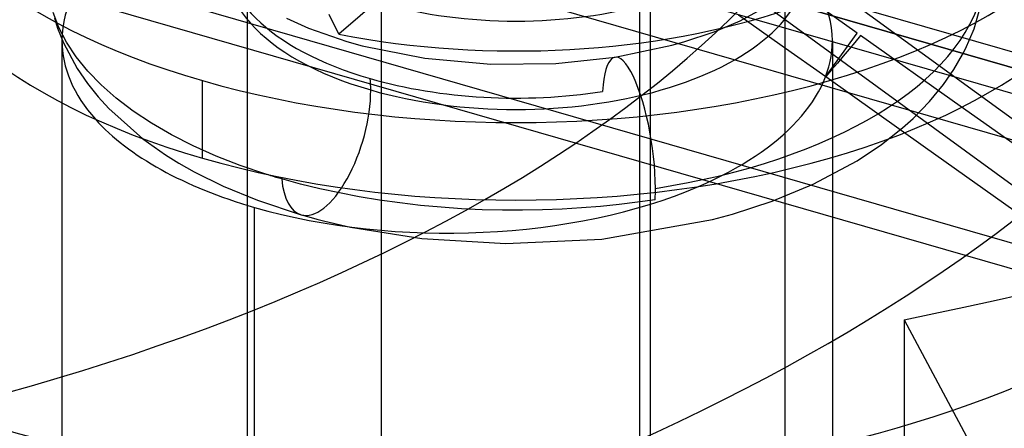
# Model space of a CAD drawing. Header units: millimetres. Extents: x -90 to 88, y -53 to 62.
# Tile 34 of 74: x 1.29 to 6.79, y 15.64 to 17.93. Entities that reach past the tile are written whole.
import ezdxf

# ---------------------------------------------------------------- set-up
doc = ezdxf.new("R2010")
doc.units = ezdxf.units.MM
doc.layers.add('MAIN-1', color=7, linetype='Continuous')
doc.layers.add('MAIN-2', color=7, linetype='Continuous')

msp = doc.modelspace()

# ---------------------------------------------------------------- linework, layer by layer
at = {"layer": 'MAIN-1'}
for p, q in [((3.073, 17.8443), (3.0199, 17.9534)), ((2.3117, 17.152), (2.3117, 17.585)), ((1.98, 17.2607), (2.1052, 17.1707)), ((2.1052, 17.1707), (2.181, 17.1234)), ((2.181, 17.1234), (2.2659, 17.0755)), ((2.2659, 17.0755), (2.4284, 16.995)), ((2.6796, 17.0583), (2.6648, 17.0629)), ((2.6944, 17.0537), (2.6796, 17.0583)), ((2.7092, 17.0492), (2.6944, 17.0537)), ((2.7242, 17.0447), (2.7092, 17.0492)), ((2.7391, 17.0403), (2.7242, 17.0447)), ((2.7542, 17.0359), (2.7391, 17.0403)), ((2.8591, 17.0072), (2.7542, 17.0359)), ((2.4284, 16.995), (2.6191, 16.9169)), ((2.9665, 16.9811), (2.8591, 17.0072)), ((3.076, 16.9574), (2.9665, 16.9811)), ((2.5617, 16.9386), (2.5617, 16.8891)), ((3.1874, 16.9363), (3.076, 16.9574)), ((3.3001, 16.9177), (3.1874, 16.9363)), ((2.6191, 16.9169), (2.8626, 16.8358)), ((3.4139, 16.9018), (3.3001, 16.9177)), ((3.5284, 16.8884), (3.4139, 16.9018)), ((3.6433, 16.8777), (3.5284, 16.8884)), ((3.7581, 16.8696), (3.6433, 16.8777)), ((4.4281, 16.8738), (4.32, 16.8673)), ((4.5342, 16.8824), (4.4281, 16.8738)), ((4.6381, 16.893), (4.5342, 16.8824)), ((4.7395, 16.9054), (4.6381, 16.893)), ((4.8382, 16.9197), (4.7395, 16.9054)), ((2.8626, 16.8358), (2.9053, 16.8237)), ((2.9053, 16.8237), (2.9498, 16.8118)), ((3.8726, 16.8642), (3.7581, 16.8696)), ((3.9862, 16.8613), (3.8726, 16.8642)), ((4.0989, 16.861), (3.9862, 16.8613)), ((4.2102, 16.863), (4.0989, 16.861)), ((4.32, 16.8673), (4.2102, 16.863)), ((2.9498, 16.8118), (2.9957, 16.8001)), ((2.9957, 16.8001), (3.0427, 16.7888)), ((3.0427, 16.7888), (3.0903, 16.7778)), ((3.0903, 16.7778), (3.1382, 16.7674))]:
    msp.add_line(p, q, dxfattribs=at)
for centre, major_axis, ratio, start_param, end_param in [((4.0617, 19.1005), (-3.5, 0), 0.5, 0.000031, 1.047198), ((4.0617, 19.1005), (-3.5, 0), 0.5, 1.047198, 3.141624), ((4.0617, 19.1005), (2.7, 0), 0.5, -1.9457, -0.000001), ((4.0617, 18.6675), (3.5, 0), 0.5, -3.141561, -2.094395), ((4.0617, 18.6675), (3.5, 0), 0.5, -2.094395, 0.000031), ((3.6774, 17.8081), (-2.15, 0), 0.5, 0.420397, 1.047198), ((3.0012, 17.3161), (-0.1387, -0.4804), 0.433013, -0.829064, -0.0005), ((3.6774, 17.8081), (-2.15, 0), 0.5, 1.047198, 2.281269), ((4.6915, 17.2219), (0.0768, -0.4941), 0.257177, 0.873279, 0.975675), ((3.6774, 17.8081), (5, 0), 0.5, -2.094395, -0.523599)]:
    msp.add_ellipse(centre, major_axis=major_axis, ratio=ratio, start_param=start_param, end_param=end_param, dxfattribs=at)
at = {"layer": 'MAIN-2'}
for p, q in [((-67.7985, 39.0573), (61.7985, 1.6459)), ((68.8849, -0.2555), (-61.8849, 37.4945)), ((65.6349, -0.2988), (-62.7349, 36.7584)), ((11.7416, 16.3278), (-34.5597, 29.6938)), ((-34.6354, 29.6283), (11.6659, 16.2622)), ((11.3159, 15.9591), (-34.9854, 29.3252)), ((10.6909, 15.4179), (-35.5755, 28.7738)), ((4.8117, 13.7745), (4.8117, 20.3562)), ((2.5617, 19.7067), (2.5617, 16.9386)), ((5.5617, 19.7067), (5.5617, 13.125)), ((4.4335, 19.1209), (12.7643, 13.045)), ((3.3117, 12.4754), (3.3117, 19.0572)), ((12.589, 12.8016), (4.2583, 18.8774)), ((4.7524, 5.7486), (4.7524, 18.739)), ((3.6852, 18.3745), (3.073, 17.8443)), ((5.3122, 17.9194), (5.4526, 17.996)), ((5.966, 17.8506), (5.723, 18.0231)), ((6.6182, 17.8741), (6.6569, 18.0058)), ((1.5107, 17.8821), (1.4786, 17.9662)), ((1.4853, 17.9339), (1.5034, 17.8788)), ((2.7812, 17.9341), (2.903, 17.8786)), ((5.167, 17.8575), (5.3122, 17.9194)), ((5.3034, 17.9532), (5.5477, 17.7797)), ((1.5034, 17.8788), (1.5372, 17.7958)), ((1.5536, 17.7991), (1.5107, 17.8821)), ((2.903, 17.8786), (3.1168, 17.8033)), ((6.5704, 17.7619), (6.6182, 17.8741)), ((1.5274, 17.8081), (1.5274, 4.8177)), ((4.9994, 17.8012), (5.167, 17.8575)), ((5.7907, 17.6071), (5.966, 17.8506)), ((5.8274, 17.8081), (5.8274, 4.8177)), ((5.9854, 17.8364), (5.953, 17.7981)), ((6.54, 17.4428), (5.9854, 17.8364)), ((1.5372, 17.7958), (1.6134, 17.6531)), ((1.6072, 17.7177), (1.5536, 17.7991)), ((3.1168, 17.8033), (3.2033, 17.7791)), ((3.2033, 17.7791), (3.5524, 17.7095)), ((4.6146, 17.716), (4.9319, 17.7822)), ((4.9319, 17.7822), (4.9994, 17.8012)), ((5.5477, 17.7797), (5.7907, 17.6071)), ((5.9206, 17.7598), (5.8882, 17.7216)), ((5.953, 17.7981), (5.9206, 17.7598)), ((6.5544, 17.7304), (6.5704, 17.7619)), ((1.6713, 17.6383), (1.6072, 17.7177)), ((3.5524, 17.7095), (3.9218, 17.6767)), ((4.2833, 17.6807), (4.6146, 17.716)), ((5.8882, 17.7216), (5.8557, 17.6834)), ((6.5063, 17.6474), (6.5544, 17.7304)), ((1.6134, 17.6531), (1.6709, 17.5689)), ((3.9218, 17.6767), (4.2833, 17.6807)), ((5.8233, 17.6452), (5.7907, 17.6071)), ((5.8557, 17.6834), (5.8233, 17.6452)), ((6.4481, 17.563), (6.5063, 17.6474)), ((1.7457, 17.5611), (1.6713, 17.6383)), ((5.7907, 17.6071), (6.3479, 17.2117)), ((1.6709, 17.5689), (1.7295, 17.4951)), ((1.8302, 17.4866), (1.7457, 17.5611)), ((6.3701, 17.468), (6.4481, 17.563)), ((1.7295, 17.4951), (1.7903, 17.429)), ((1.9245, 17.415), (1.8302, 17.4866)), ((1.7903, 17.429), (1.98, 17.2607)), ((6.2786, 17.3742), (6.3701, 17.468)), ((7.0878, 17.0543), (6.54, 17.4428)), ((2.0279, 17.3467), (1.9245, 17.415)), ((6.2198, 17.3213), (6.2786, 17.3742)), ((2.14, 17.2819), (2.0279, 17.3467)), ((6.1016, 17.228), (6.2198, 17.3213)), ((2.2602, 17.2209), (2.14, 17.2819)), ((2.3881, 17.1638), (2.2602, 17.2209)), ((5.966, 17.1378), (6.1016, 17.228)), ((6.3479, 17.2117), (6.8985, 16.8211)), ((2.5231, 17.1111), (2.3881, 17.1638)), ((2.6648, 17.0629), (2.5231, 17.1111)), ((5.7195, 17.0058), (5.966, 17.1378)), ((5.4917, 16.9115), (5.7195, 17.0058)), ((2.5617, 16.8891), (2.5617, 13.1249)), ((2.6024, 3.8867), (2.6024, 16.8771)), ((5.2708, 16.8387), (5.4917, 16.9115)), ((5.1586, 16.8087), (5.2708, 16.8387)), ((3.1382, 16.7674), (3.5355, 16.7037)), ((4.5403, 16.6986), (5.1586, 16.8087)), ((3.5355, 16.7037), (4.0059, 16.6745)), ((4.0059, 16.6745), (4.5403, 16.6986)), ((6.2285, 16.2483), (7.9465, 13.0425)), ((6.2285, 16.2483), (6.2285, 10.1862))]:
    msp.add_line(p, q, dxfattribs=at)
for centre, major_axis, ratio, start_param, end_param in [((-3.6432, 13.2818), (-23.5021, 0), 0.5, -2.094395, 0.000012), ((-3.6432, 13.2818), (23.203, 0), 0.5, 1.047198, 3.141604), ((-3.6432, 20.21), (10, 0), 0.5, -2.094395, 0.000031), ((-3.6432, 28.0042), (-25.5, 0), 0.5, 1.968306, 2.419639), ((4.0617, 18.2345), (2.6208, 0), 0.5, -1.269286, 1.047198), ((-3.6432, 20.21), (-12.5, 0), 0.5, 1.207888, 2.980902), ((4.0617, 18.3008), (1.6267, 0), 0.5, 1.872304, 4.18879), ((4.0617, 18.2345), (1.6208, 0), 0.5, 1.673902, 4.18879), ((3.6774, 17.8081), (-2.15, 0), 0.5, -2.094395, 0.000031), ((4.0617, 18.2345), (1.6208, 0), 0.5, -2.094395, 1.047198), ((3.6774, 17.8081), (-2.15, 0), 0.5, -3.141561, -2.094395), ((4.0617, 18.6675), (-1.5, 0), 0.5, 1.047198, 3.141624), ((-3.6432, 18.9091), (-23.5021, 0), 0.5, 1.132399, 3.056391), ((3.6774, 17.8081), (-2.15, 0), 0.5, 0.000031, 0.420397), ((3.6774, 17.8081), (-2.15, 0), 0.5, 2.281269, 3.141624), ((4.6915, 17.2219), (0.0768, -0.4941), 0.257177, 1.026983, 4.014872), ((3.0012, 17.3161), (-0.1387, -0.4804), 0.433013, 2.158799, 2.312502), ((4.0617, 18.3008), (1.6267, 0), 0.5, -2.094395, -1.269286), ((3.0012, 17.3161), (-0.1387, -0.4804), 0.433013, -0.0005, 2.158799), ((-3.6432, 18.4779), (-24, 0), 0.5, 1.130628, 3.058163), ((-3.6432, 18.4779), (12.5, 0), 0.5, -1.933704, -0.160691), ((4.6915, 17.2219), (0.0768, -0.4941), 0.257177, 0.975675, 1.026983)]:
    msp.add_ellipse(centre, major_axis=major_axis, ratio=ratio, start_param=start_param, end_param=end_param, dxfattribs=at)

doc.saveas('drawing.dxf')
